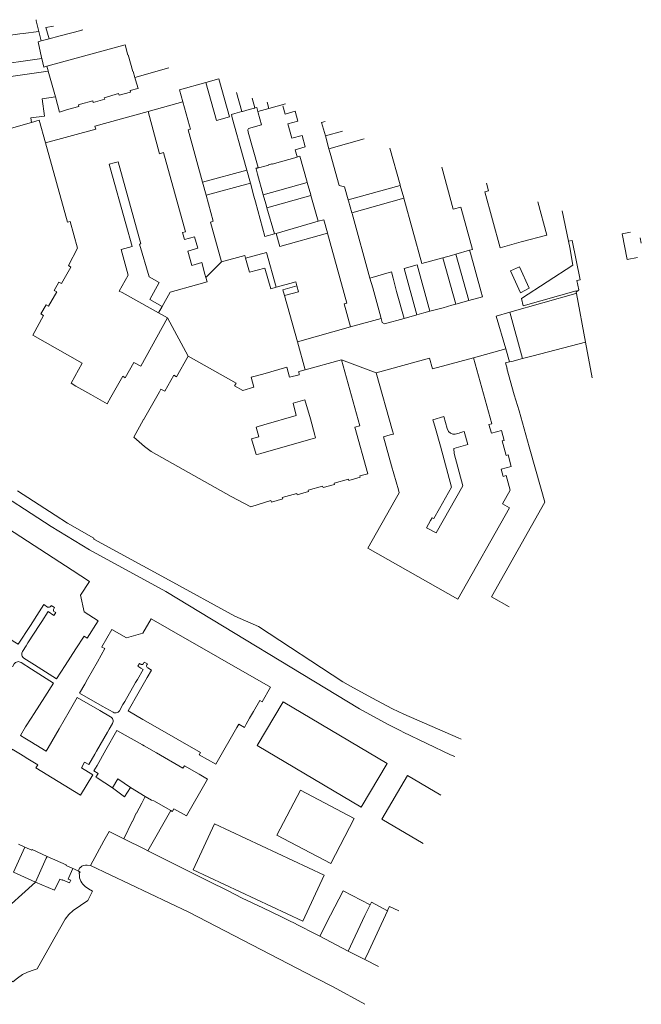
# Model space of a CAD drawing. Header units: metres. Extents: x 135785 to 137489, y 452643 to 455118.
# Tile 48 of 48: x 137239 to 137489, y 454464 to 454860. Entities that reach past the tile are written whole.
import ezdxf

# ---------------------------------------------------------------- set-up
doc = ezdxf.new("R2010")
doc.units = ezdxf.units.M
doc.layers.add('B-RO-KG-GRENS_PERCEEL-G', color=211, linetype='Continuous', lineweight=9)

msp = doc.modelspace()

# ---------------------------------------------------------------- linework, layer by layer
at = {"layer": 'B-RO-KG-GRENS_PERCEEL-G', "flags": 128}
for points in [[(137246.794, 454855.147), (137245.717, 454859.424), (137245.695, 454859.917)], [(137240.4, 454854.42), (137246.794, 454855.147)], [(137247.744, 454851.376), (137246.794, 454855.147)], [(137252.667, 454857.384), (137249.594, 454856.751), (137250.892, 454852.215)], [(137254.738, 454853.239), (137264.21, 454855.706), (137264.107, 454856.035)], [(137227.68, 454852.607), (137239.163, 454854.244)], [(137239.163, 454854.244), (137240.4, 454854.42)], [(137247.871, 454844.7), (137246.427, 454851.025), (137247.744, 454851.376)], [(137247.744, 454851.376), (137250.892, 454852.215)], [(137250.892, 454852.215), (137254.738, 454853.239)], [(137250.013, 454841.199), (137280.841, 454849.685)], [(137285.354, 454836.751), (137284.7, 454839.09), (137284.555, 454839.05), (137282.694, 454845.763), (137282.55, 454845.72), (137281.417, 454849.843), (137280.841, 454849.685)], [(137227.091, 454841.363), (137247.957, 454844.322)], [(137247.957, 454844.322), (137247.871, 454844.7)], [(137249.981, 454841.19), (137248.749, 454840.851), (137247.957, 454844.322)], [(137250.524, 454839.234), (137227.869, 454836.019)], [(137250.013, 454841.199), (137249.981, 454841.19)], [(137250.486, 454839.37), (137249.981, 454841.19)], [(137250.524, 454839.234), (137250.486, 454839.37)], [(137253.396, 454828.891), (137250.524, 454839.234)], [(137298.98, 454840.555), (137285.354, 454836.751)], [(137285.354, 454836.751), (137285.64, 454835.73)], [(137285.64, 454835.73), (137286.604, 454832.286), (137286.484, 454832.255)], [(137319.058, 454836.196), (137313.86, 454834.75)], [(137319.058, 454836.196), (137323.338, 454820.894)], [(137253.396, 454828.891), (137255.08, 454822.829), (137258.282, 454823.813), (137262.86, 454825.094), (137262.667, 454825.79), (137263.532, 454826.047), (137268.423, 454827.368), (137268.61, 454826.688), (137273.219, 454827.969), (137273.047, 454828.587), (137278.819, 454830.218), (137279, 454829.563), (137283.61, 454830.83), (137283.43, 454831.46), (137286.484, 454832.255)], [(137313.86, 454834.75), (137303.194, 454831.782), (137304.564, 454826.92)], [(137313.86, 454834.75), (137318.137, 454819.456)], [(137248.04, 454828.11), (137249.017, 454821.228), (137243.581, 454820.449)], [(137248.04, 454828.11), (137253.396, 454828.891)], [(137328.296, 454823.015), (137326.161, 454830.678)], [(137333.511, 454824.454), (137332.409, 454828.408)], [(137304.564, 454826.92), (137290.651, 454823.073)], [(137307.295, 454817.234), (137304.564, 454826.92)], [(137328.534, 454823.079), (137331.28, 454823.819)], [(137331.28, 454823.819), (137333.417, 454824.425)], [(137333.511, 454824.454), (137333.417, 454824.425)], [(137334.73, 454823.073), (137334.304, 454824.695), (137333.511, 454824.454)], [(137334.73, 454823.073), (137339.09, 454824.3)], [(137338.4, 454826.76), (137339.09, 454824.3)], [(137345.785, 454826.128), (137339.09, 454824.3)], [(137353.719, 454808.813), (137352.454, 454813.407), (137348.407, 454812.282), (137346.813, 454818.063), (137350.844, 454819.188), (137349.75, 454823.14), (137345.72, 454822), (137344.79, 454825.299)], [(137243.581, 454820.449), (137243.825, 454818.669)], [(137246.939, 454819.541), (137243.825, 454818.669)], [(137249.464, 454810.404), (137246.939, 454819.541)], [(137290.651, 454823.073), (137269.27, 454817.16), (137269.66, 454815.96), (137249.464, 454810.404)], [(137290.651, 454823.073), (137295.264, 454806.095), (137296.809, 454806.527), (137305.61, 454774.69), (137304.48, 454774.43), (137305.31, 454771.6), (137309.313, 454772.688), (137310.579, 454768.125), (137306.547, 454767), (137308.157, 454761.219), (137312.19, 454762.34), (137313.47, 454757.74)], [(137318.137, 454819.456), (137323.338, 454820.894)], [(137325.441, 454822.245), (137324.076, 454821.871)], [(137324.076, 454821.871), (137324.44, 454820.555)], [(137324.44, 454820.555), (137328.821, 454804.739)], [(137325.441, 454822.245), (137328.296, 454823.015)], [(137328.296, 454823.015), (137328.534, 454823.079)], [(137334.008, 454800.109), (137333.94, 454800.35), (137334.797, 454800.59), (137330.821, 454814.775), (137330.707, 454815.748), (137330.968, 454816.198), (137336.209, 454817.673), (137334.87, 454822.54)], [(137334.87, 454822.54), (137334.73, 454823.073)], [(137243.825, 454818.669), (137230.919, 454815.055)], [(137306.747, 454815.664), (137307.666, 454815.918)], [(137312.52, 454794.601), (137306.747, 454815.664)], [(137307.295, 454817.234), (137307.666, 454815.918)], [(137361.826, 454813.236), (137360.321, 454818.681), (137361.759, 454819.09)], [(137361.826, 454813.236), (137368.761, 454815.198)], [(137363.266, 454808.028), (137361.826, 454813.236)], [(137363.266, 454808.028), (137377.383, 454812.065)], [(137274.217, 454705.655), (137267.588, 454709.41), (137261.662, 454712.721), (137259.7, 454713.916), (137264.216, 454721.923), (137244.313, 454733.243), (137248.61, 454741.178), (137247.619, 454741.738), (137249.708, 454745.415), (137250.704, 454744.847), (137253.97, 454750.663), (137252.981, 454751.219), (137254.821, 454754.52), (137255.842, 454753.943), (137259.649, 454760.592), (137258.633, 454761.172), (137262.251, 454768.161), (137259.301, 454778.931), (137258.241, 454778.641), (137249.464, 454810.404)], [(137350.485, 454804.844), (137349.688, 454807.688), (137353.719, 454808.813)], [(137363.726, 454806.363), (137363.266, 454808.028)], [(137387.791, 454808.283), (137391.858, 454793.599)], [(137330.276, 454799.51), (137328.821, 454804.739)], [(137350.517, 454804.728), (137340.42, 454801.854)], [(137351.625, 454805.157), (137350.485, 454804.844)], [(137350.517, 454804.728), (137350.485, 454804.844)], [(137354.543, 454794.639), (137351.625, 454805.157)], [(137371.052, 454787.572), (137369.589, 454792.85), (137367.36, 454793.317), (137363.726, 454806.363)], [(137275.066, 454801.875), (137277.054, 454802.391), (137278.56, 454802.817), (137287.773, 454769.904), (137287.231, 454769.744), (137291.05, 454756.658), (137295.101, 454754.417), (137291.307, 454747.604), (137296.318, 454744.788)], [(137275.066, 454801.875), (137275.46, 454800.436)], [(137279.074, 454750.953), (137282.642, 454757.358), (137279.811, 454767.621), (137284.268, 454768.826), (137281.666, 454777.899), (137275.46, 454800.436)], [(137330.276, 454799.51), (137312.52, 454794.601)], [(137330.286, 454799.473), (137330.276, 454799.51)], [(137330.286, 454799.473), (137331.718, 454794.214)], [(137334.008, 454800.109), (137338.99, 454801.47)], [(137334.029, 454800.04), (137334.008, 454800.109)], [(137334.644, 454797.905), (137334.029, 454800.04)], [(137338.961, 454801.579), (137340.39, 454801.97)], [(137338.961, 454801.579), (137338.99, 454801.47)], [(137340.42, 454801.854), (137340.39, 454801.97)], [(137419.776, 454767.295), (137420.902, 454767.607), (137416.188, 454784.622), (137413.212, 454783.827), (137408.611, 454800.718)], [(137336.896, 454789.628), (137334.644, 454797.905)], [(137313.95, 454789.386), (137312.52, 454794.601)], [(137313.95, 454789.386), (137331.718, 454794.214)], [(137331.718, 454794.214), (137333.128, 454789.036)], [(137354.573, 454794.531), (137336.896, 454789.628)], [(137354.573, 454794.531), (137354.543, 454794.639)], [(137355.936, 454789.618), (137354.573, 454794.531)], [(137371.052, 454787.572), (137391.918, 454793.381)], [(137391.858, 454793.599), (137391.918, 454793.381)], [(137391.918, 454793.381), (137393.322, 454788.312)], [(137440.498, 454770.64), (137432.041, 454768.321), (137425.901, 454790.851), (137427.341, 454791.221), (137426.535, 454794.204)], [(137320.18, 454762.61), (137315.714, 454778.597), (137316.8, 454778.99), (137313.95, 454789.386)], [(137333.722, 454786.784), (137333.128, 454789.036)], [(137336.921, 454789.537), (137336.896, 454789.628)], [(137338.355, 454784.457), (137337.907, 454786.005), (137336.921, 454789.537)], [(137356.019, 454789.318), (137338.365, 454784.421)], [(137356.019, 454789.318), (137355.936, 454789.618)], [(137358.891, 454778.969), (137356.019, 454789.318)], [(137393.341, 454788.245), (137372.492, 454782.375)], [(137393.322, 454788.312), (137393.341, 454788.245)], [(137393.341, 454788.245), (137400.616, 454761.978), (137409.047, 454764.32)], [(137333.722, 454786.784), (137337.575, 454772.855)], [(137338.365, 454784.421), (137338.355, 454784.457)], [(137341.404, 454773.915), (137338.365, 454784.421)], [(137371.157, 454787.192), (137371.052, 454787.572)], [(137372.492, 454782.375), (137371.157, 454787.192)], [(137450.758, 454773.427), (137447.116, 454786.726)], [(137372.563, 454782.119), (137372.492, 454782.375)], [(137379.758, 454756.16), (137372.563, 454782.119)], [(137459.522, 454770.971), (137457.002, 454783.134)], [(137358.891, 454778.969), (137342.019, 454774.092)], [(137361.188, 454779.594), (137358.891, 454778.969)], [(137362.655, 454774.318), (137361.188, 454779.594)], [(137337.575, 454772.855), (137341.404, 454773.915)], [(137341.404, 454773.915), (137342.019, 454774.092)], [(137343.487, 454768.78), (137342.019, 454774.092)], [(137362.71, 454774.121), (137343.487, 454768.78)], [(137362.71, 454774.121), (137362.655, 454774.318)], [(137371.92, 454736.52), (137369.34, 454745.8), (137370.49, 454746.13), (137362.71, 454774.121)], [(137440.498, 454770.64), (137450.758, 454773.427)], [(137481.026, 454773.882), (137484.402, 454774.561)], [(137483.104, 454763.544), (137481.026, 454773.882)], [(137488.262, 454772.373), (137488.73, 454770.202)], [(137460.061, 454768.371), (137461.282, 454761.297), (137440.64, 454747.92), (137441.317, 454744.991), (137462.518, 454751.032)], [(137459.522, 454770.971), (137461.008, 454771.271)], [(137460.061, 454768.371), (137459.522, 454770.971)], [(137461.008, 454771.271), (137464.195, 454755.414)], [(137320.18, 454762.61), (137329.47, 454765.19), (137329.78, 454764.08)], [(137342.097, 454752.434), (137338.17, 454766.38), (137329.78, 454764.08)], [(137337.512, 454760.186), (137331.314, 454758.486), (137329.78, 454764.08)], [(137409.047, 454764.32), (137412.47, 454765.271)], [(137414.258, 454745.704), (137409.047, 454764.32)], [(137412.47, 454765.271), (137414.249, 454765.764)], [(137414.249, 454765.764), (137419.776, 454767.295)], [(137419.461, 454747.148), (137414.249, 454765.764)], [(137419.461, 454747.148), (137424.958, 454748.674), (137424.255, 454751.057), (137420.088, 454766.163)], [(137419.776, 454767.295), (137420.088, 454766.163)], [(137487.233, 454764.374), (137483.104, 454763.544)], [(137313.842, 454756.409), (137320.18, 454762.61)], [(137337.512, 454760.186), (137339.935, 454751.829), (137342.097, 454752.434)], [(137398.724, 454761.452), (137393.505, 454760.032)], [(137398.635, 454741.369), (137393.505, 454760.032)], [(137403.85, 454742.81), (137398.724, 454761.452)], [(137310.102, 454753.407), (137314.35, 454754.59), (137313.842, 454756.409)], [(137313.47, 454757.74), (137313.842, 454756.409)], [(137379.758, 454756.16), (137388.45, 454758.61)], [(137380.852, 454752.211), (137379.758, 454756.16)], [(137389.1, 454756.09), (137388.45, 454758.61)], [(137390.464, 454750.747), (137389.1, 454756.09)], [(137310.102, 454753.407), (137299.48, 454750.49), (137296.318, 454744.788)], [(137347.58, 454753.969), (137342.097, 454752.434)], [(137350.407, 454753.039), (137344.8, 454751.48), (137345.457, 454749.117)], [(137347.58, 454753.969), (137349.969, 454754.633), (137350.407, 454753.039)], [(137350.407, 454753.039), (137351.056, 454750.674)], [(137380.852, 454752.211), (137383.771, 454741.987)], [(137464.195, 454755.414), (137462.847, 454755.143)], [(137462.847, 454755.143), (137463.585, 454751.472)], [(137279.074, 454750.953), (137280.241, 454750.305)], [(137280.241, 454750.305), (137294.874, 454742.184)], [(137345.457, 454749.117), (137351.056, 454750.674)], [(137350.609, 454730.578), (137345.457, 454749.117)], [(137393.428, 454739.924), (137390.464, 454750.747)], [(137462.715, 454749.97), (137462.437, 454749.892), (137435.916, 454742.43)], [(137462.518, 454751.032), (137462.619, 454750.486)], [(137463.585, 454751.472), (137462.619, 454750.486)], [(137462.619, 454750.486), (137462.715, 454749.97)], [(137462.715, 454749.97), (137466.345, 454730.452)], [(137296.318, 454744.788), (137294.874, 454742.184)], [(137403.85, 454742.81), (137409.09, 454744.251), (137412.604, 454745.245), (137414.258, 454745.704)], [(137414.258, 454745.704), (137419.461, 454747.148)], [(137129.834, 454741.958), (137133.115, 454739.261), (137197.718, 454693.002), (137225.242, 454673.564), (137251.721, 454656.421), (137267.15, 454646.977), (137297.748, 454630.303), (137375.5, 454583.156), (137387.047, 454576.9), (137392.127, 454574.311), (137393.065, 454573.753), (137412.132, 454564.722), (137413.795, 454563.985)], [(137298.484, 454740.182), (137287.676, 454720.706)], [(137294.874, 454742.184), (137298.484, 454740.182)], [(137306.708, 454724.854), (137298.484, 454740.182)], [(137384.284, 454739.967), (137383.771, 454741.987)], [(137393.428, 454739.924), (137398.635, 454741.369)], [(137398.635, 454741.369), (137401.384, 454742.132), (137403.85, 454742.81)], [(137435.916, 454742.43), (137430.375, 454740.871), (137434.267, 454727.704)], [(137435.916, 454742.43), (137441.075, 454723.816)], [(137350.609, 454730.578), (137371.92, 454736.52)], [(137384.284, 454739.967), (137371.92, 454736.52)], [(137384.284, 454739.967), (137384.712, 454738.28), (137385.6, 454737.751), (137393.428, 454739.924)], [(137353.742, 454719.307), (137350.609, 454730.578)], [(137445.25, 454724.97), (137466.345, 454730.452)], [(137469.045, 454716.031), (137466.345, 454730.452)], [(137297.32, 454710.69), (137300.94, 454717.12), (137301.99, 454716.53), (137306.708, 454724.854)], [(137353.742, 454719.307), (137351.184, 454718.6), (137351.286, 454717.356), (137347.49, 454716.32), (137346.37, 454720.32), (137336.679, 454717.568), (137332.04, 454716.31), (137333.17, 454712.29), (137328.68, 454711.02), (137325.4, 454712.92), (137325.99, 454713.95), (137306.708, 454724.854)], [(137434.267, 454727.704), (137421.29, 454724.16)], [(137434.267, 454727.704), (137435.794, 454722.54)], [(137445.25, 454724.97), (137441.075, 454723.816)], [(137275.7, 454708.28), (137280.452, 454716.691), (137281.49, 454716.09), (137284.959, 454722.227)], [(137295.195, 454710.482), (137288.832, 454699.264), (137288.751, 454699.309), (137284.851, 454692.291), (137289.163, 454688.492), (137291.935, 454686.458), (137324.009, 454668.379), (137331.841, 454664.341), (137339.991, 454666.763), (137340.141, 454666.219), (137344.719, 454667.469), (137344.554, 454668.065), (137350.379, 454669.673), (137350.532, 454669.125), (137355.079, 454670.375), (137354.921, 454670.942), (137360.738, 454672.548), (137360.891, 454672), (137365.5, 454673.282), (137365.342, 454673.848), (137371.129, 454675.423), (137371.282, 454674.875), (137375.87, 454676.14), (137375.718, 454676.713), (137378.884, 454677.583), (137373.684, 454696.29), (137375.68, 454696.84), (137368.348, 454723.342)], [(137287.676, 454720.706), (137284.959, 454722.227)], [(137368.348, 454723.342), (137353.742, 454719.307)], [(137382.221, 454718.06), (137368.348, 454723.342)], [(137421.29, 454724.16), (137428.72, 454697.63), (137427.55, 454697.3), (137428.524, 454693.822), (137432.56, 454694.901), (137433.66, 454690.94), (137432.849, 454690.72), (137434.438, 454684.895), (137435.266, 454685.125), (137436.516, 454680.5), (137432.485, 454679.407), (137433.298, 454676.498), (137434.454, 454676.813), (137436.06, 454670.96), (137433.02, 454665.54), (137435.77, 454663.932), (137415.071, 454627.142), (137378.838, 454647.663), (137389.932, 454667.092)], [(137382.221, 454718.06), (137403.602, 454724.037), (137404.834, 454719.667), (137421.29, 454724.16)], [(137448.526, 454671.349), (137443.717, 454688.405), (137439.687, 454702.841), (137437.673, 454709.325), (137434.777, 454719.86), (137434.881, 454719.89), (137434.247, 454722.096), (137435.794, 454722.54)], [(137435.794, 454722.54), (137436.718, 454722.612)], [(137441.075, 454723.816), (137436.718, 454722.612)], [(137388.815, 454694.752), (137382.221, 454718.06)], [(137297.32, 454710.69), (137295.802, 454711.553), (137295.195, 454710.482)], [(137275.7, 454708.28), (137274.217, 454705.655)], [(137357.611, 454693.092), (137355.858, 454699.65), (137353.538, 454707.203), (137348.846, 454705.913), (137350.141, 454701.018), (137337.173, 454697.251), (137334.893, 454696.548)], [(137405.047, 454699.22), (137409.416, 454700.506), (137410.744, 454695.677), (137411.317, 454694.574), (137412.074, 454693.864), (137413.021, 454693.499), (137413.993, 454693.438), (137415.62, 454693.86), (137416.07, 454694.11), (137417.6, 454694.535), (137419.061, 454689.306), (137413.424, 454687.739), (137413.524, 454685.758), (137417.06, 454672.758), (137406.307, 454653.786), (137402.424, 454655.881), (137404.121, 454658.834)], [(137405.047, 454699.22), (137405.413, 454697.994)], [(137405.409, 454659.542), (137407.683, 454663.618), (137412.496, 454672.121), (137408.11, 454688.705), (137406.07, 454695.795), (137405.413, 454697.994)], [(137335.124, 454692.411), (137334.11, 454696.307), (137334.893, 454696.548)], [(137357.611, 454693.092), (137357.865, 454692.044)], [(137385.206, 454692.341), (137387.92, 454693.182)], [(137387.92, 454693.182), (137389.165, 454693.525)], [(137388.815, 454694.752), (137389.165, 454693.525)], [(137332.23, 454691.579), (137335.124, 454692.411)], [(137332.23, 454691.579), (137334.081, 454685.233), (137335.044, 454685.488)], [(137357.865, 454692.044), (137335.877, 454685.747), (137335.044, 454685.488)], [(137385.206, 454692.341), (137388.409, 454680.752), (137391.145, 454671.129)], [(137238.142, 454670.646), (137253.314, 454660.951), (137258.286, 454657.653), (137268.821, 454651.736), (137268.792, 454651.355), (137299.137, 454634.835), (137325.541, 454620.385), (137334.949, 454616.18), (137368.848, 454594.039), (137371.929, 454592.232), (137380.494, 454587.553), (137388.834, 454583.206), (137393.411, 454581.054), (137415.213, 454571.524), (137416.325, 454570.947)], [(137389.932, 454667.092), (137391.511, 454669.842), (137391.145, 454671.129)], [(137448.526, 454671.349), (137450.03, 454666.15)], [(137450.03, 454666.15), (137428.52, 454628.136), (137435.653, 454624.136)], [(137260.101, 454638.911), (137221.405, 454663.815)], [(137405.409, 454659.542), (137404.73, 454659.926), (137404.121, 454658.834)], [(137260.101, 454638.911), (137267.126, 454634.344), (137263.541, 454628.771), (137264.971, 454622.071), (137270.531, 454618.461), (137266.154, 454611.576), (137264.961, 454612.361), (137261.655, 454607.276), (137257.287, 454600.541), (137253.791, 454595.141), (137244.994, 454600.805)], [(137210.312, 454627.297), (137237.145, 454609.977), (137238.518, 454609.118), (137243.371, 454616.641)], [(137246.881, 454622.051), (137243.371, 454616.641)], [(137246.881, 454622.051), (137248.761, 454625.006)], [(137247.941, 454618.251), (137250.491, 454622.211)], [(137248.761, 454625.006), (137250.231, 454624.041), (137250.501, 454623.947), (137250.785, 454623.932), (137251.063, 454623.996), (137251.313, 454624.134), (137251.515, 454624.336), (137251.759, 454624.714)], [(137250.491, 454622.211), (137252.811, 454620.697)], [(137253.112, 454623.832), (137251.759, 454624.714)], [(137252.768, 454623.304), (137252.671, 454623.057), (137252.649, 454622.793), (137252.703, 454622.534), (137252.83, 454622.301), (137253.018, 454622.114)], [(137253.112, 454623.832), (137252.768, 454623.304)], [(137253.521, 454621.786), (137252.811, 454620.697)], [(137253.018, 454622.114), (137253.521, 454621.786)], [(137241.631, 454608.461), (137242.39, 454609.659), (137247.131, 454617.041), (137247.941, 454618.251)], [(137265.231, 454593.121), (137266.327, 454595.043), (137270.281, 454602.028), (137273.271, 454607.331), (137272.031, 454607.982), (137272.106, 454608.121), (137276.111, 454615.061), (137281.901, 454611.731), (137288.521, 454613.541), (137291.813, 454619.345), (137299.091, 454615.181)], [(137299.091, 454615.181), (137339.822, 454591.881)], [(137240.771, 454603.491), (137240.591, 454603.636), (137240.319, 454603.936), (137240.111, 454604.284), (137239.974, 454604.666), (137239.915, 454605.067), (137239.936, 454605.472), (137240.036, 454605.865), (137240.211, 454606.231), (137241.631, 454608.461)], [(137236.124, 454599.956), (137236.153, 454600), (137236.892, 454601.162), (137237.126, 454601.477), (137237.418, 454601.738), (137237.758, 454601.935), (137238.13, 454602.058), (137238.52, 454602.104), (137238.91, 454602.07), (137239.286, 454601.957), (137239.631, 454601.771)], [(137239.631, 454601.771), (137243.879, 454599.069)], [(137244.994, 454600.805), (137240.771, 454603.491)], [(137289.126, 454601.89), (137288.855, 454601.411)], [(137289.126, 454601.89), (137290.338, 454601.202)], [(137243.767, 454569.803), (137241.161, 454571.392), (137239.349, 454572.502), (137241.371, 454575.861), (137243.662, 454579.426), (137244.831, 454581.251), (137249.187, 454588.004), (137252.681, 454593.411), (137243.879, 454599.069)], [(137280.547, 454584.846), (137281.272, 454586.04), (137285.641, 454593.681), (137286.361, 454594.921), (137288.691, 454599.011)], [(137286.524, 454600.237), (137287.169, 454601.377)], [(137287.786, 454599.523), (137286.524, 454600.237)], [(137287.031, 454590.111), (137290.281, 454595.701), (137291.982, 454598.74)], [(137287.682, 454601.087), (137287.169, 454601.377)], [(137287.682, 454601.087), (137287.886, 454600.964), (137288.118, 454600.912), (137288.354, 454600.938), (137288.571, 454601.037), (137288.743, 454601.201), (137288.855, 454601.411)], [(137288.691, 454599.011), (137287.786, 454599.523)], [(137290.338, 454601.202), (137290.141, 454600.861), (137290.04, 454600.615), (137290.017, 454600.349), (137290.113, 454600)], [(137290.113, 454600), (137290.276, 454599.79), (137290.481, 454599.621), (137291.982, 454598.74)], [(137272.231, 454584.251), (137263.141, 454589.441), (137265.231, 454593.121)], [(137287.031, 454590.111), (137282.574, 454582.324)], [(137339.822, 454591.881), (137336.463, 454586.008)], [(137245.326, 454568.851), (137245.488, 454568.749), (137249.701, 454566.178), (137250.503, 454567.495), (137254.918, 454575.124), (137258.92, 454582.071), (137262.121, 454587.651), (137271.211, 454582.461)], [(137335.491, 454586.564), (137332.921, 454582.071)], [(137376.281, 454543.712), (137334.466, 454568.481), (137344.863, 454586.033), (137386.678, 454561.264)], [(137336.463, 454586.008), (137335.491, 454586.564)], [(137275.556, 454580.003), (137271.211, 454582.461)], [(137272.231, 454584.251), (137276.574, 454581.781)], [(137280.547, 454584.846), (137279.193, 454582.373), (137278.929, 454582.071), (137278.611, 454581.827), (137278.251, 454581.652), (137277.864, 454581.551), (137277.464, 454581.529), (137277.067, 454581.586), (137276.574, 454581.781)], [(137282.574, 454582.324), (137288.514, 454578.925), (137293.494, 454576.079), (137311.697, 454565.668)], [(137332.921, 454582.071), (137331.36, 454579.36)], [(137275.556, 454580.003), (137275.82, 454579.828), (137276.108, 454579.552), (137276.334, 454579.224), (137276.491, 454578.858), (137276.572, 454578.468), (137276.573, 454578.069), (137276.495, 454577.678), (137276.341, 454577.311), (137275.01, 454574.988)], [(137331.36, 454579.36), (137330, 454576.94)], [(137275.01, 454574.988), (137274.306, 454573.758), (137269.921, 454566.111), (137269.251, 454564.901), (137266.881, 454560.771)], [(137273.674, 454566.725), (137278.091, 454574.511), (137288.38, 454568.631), (137289.012, 454568.266), (137293.987, 454565.427), (137304.659, 454559.328)], [(137318.391, 454561.841), (137326.341, 454575.691)], [(137327.028, 454576.959), (137326.341, 454575.691)], [(137329.295, 454575.685), (137327.028, 454576.959)], [(137330, 454576.94), (137329.295, 454575.685)], [(137235.233, 454565.665), (137236, 454566.938), (137238.034, 454565.701), (137239.999, 454564.518), (137240.211, 454564.381), (137240.415, 454564.261)], [(137245.326, 454568.851), (137243.767, 454569.803)], [(137273.674, 454566.725), (137270.201, 454560.371), (137268.831, 454558.241)], [(137241.977, 454563.313), (137240.415, 454564.261)], [(137242.118, 454563.236), (137241.977, 454563.313)], [(137263.842, 454559.492), (137268.441, 454556.701), (137263.471, 454548.531), (137245.58, 454559.406), (137246.346, 454560.664), (137244.314, 454561.892), (137242.335, 454563.111), (137242.118, 454563.236)], [(137311.146, 454564.705), (137311.697, 454565.668)], [(137311.146, 454564.705), (137317.84, 454560.877)], [(137265.146, 454561.766), (137263.842, 454559.492)], [(137266.881, 454560.771), (137265.146, 454561.766)], [(137305.205, 454560.283), (137304.659, 454559.328)], [(137305.205, 454560.283), (137311.152, 454556.885), (137314.478, 454554.96)], [(137318.391, 454561.841), (137317.84, 454560.877)], [(137386.678, 454561.264), (137376.281, 454543.712)], [(137270.528, 454557.135), (137268.831, 454558.241)], [(137269.677, 454555.745), (137270.528, 454557.135)], [(137276.321, 454551.481), (137270.168, 454555.427), (137269.677, 454555.745)], [(137283.571, 454551.622), (137278.471, 454555.011), (137276.321, 454551.481)], [(137313.933, 454554.005), (137314.478, 454554.96)], [(137394.891, 454556.399), (137384.494, 454538.847)], [(137394.891, 454556.399), (137408.179, 454548.528)], [(137276.321, 454551.481), (137281.162, 454547.88)], [(137281.162, 454547.88), (137283.571, 454551.622)], [(137289.482, 454547.906), (137283.571, 454551.622)], [(137313.933, 454554.005), (137306.011, 454540.141), (137300.996, 454543.008)], [(137363.974, 454521.057), (137342.334, 454532.44), (137351.831, 454550.495), (137373.471, 454539.112)], [(137289.482, 454547.906), (137288.061, 454545.281), (137285.96, 454541.244), (137285.896, 454541.273), (137284.348, 454537.892), (137284.212, 454537.955), (137280.914, 454530.949)], [(137299.781, 454542.261), (137292.961, 454546.211), (137292.011, 454546.441), (137289.482, 454547.906)], [(137300.996, 454543.008), (137300.45, 454542.053)], [(137290.591, 454526.181), (137299.781, 454542.261)], [(137299.781, 454542.261), (137300.373, 454541.918)], [(137300.45, 454542.053), (137300.373, 454541.918)], [(137373.471, 454539.112), (137363.974, 454521.057)], [(137401.089, 454529.016), (137384.494, 454538.847)], [(137352.723, 454497.861), (137308.715, 454518.482), (137317.371, 454536.955), (137361.379, 454516.333)], [(137280.914, 454530.949), (137275.003, 454533.861), (137272.921, 454530.142)], [(137290.591, 454526.181), (137289.291, 454526.822), (137280.914, 454530.949)], [(137245.425, 454513.603), (137236.565, 454517.493), (137241.19, 454527.643)], [(137241.19, 454527.643), (137238.552, 454528.826)], [(137241.19, 454527.643), (137243.944, 454526.408), (137244.039, 454526.616), (137250.08, 454523.918)], [(137272.921, 454530.142), (137267.461, 454520.219)], [(137249.753, 454523.194), (137245.425, 454513.603)], [(137249.753, 454523.194), (137250.08, 454523.918)], [(137250.08, 454523.918), (137257.768, 454520.484), (137257.687, 454520.302), (137260.439, 454519.075)], [(137290.591, 454526.181), (137309.866, 454516.46)], [(137260.439, 454519.075), (137258.826, 454515.453), (137258.55, 454514.799), (137259.556, 454514.352), (137259.038, 454513.316), (137256.205, 454514.537), (137256.076, 454514.309), (137255.166, 454514.75), (137253.016, 454510.27), (137245.425, 454513.603)], [(137260.439, 454519.075), (137260.78, 454518.913), (137262.685, 454518.008)], [(137267.461, 454520.219), (137266.218, 454520.409), (137265.557, 454520.39), (137264.54, 454520.247), (137263.978, 454519.948), (137263.619, 454519.57), (137263.132, 454519.118), (137262.796, 454518.486), (137262.685, 454518.008)], [(137377.642, 454464.491), (137364.955, 454471.569), (137357.83, 454475.127), (137306.995, 454501.433), (137267.461, 454520.219)], [(137262.685, 454518.008), (137262.663, 454517.912)], [(137262.663, 454517.912), (137263.309, 454517.577), (137263.189, 454517.35), (137263.019, 454517.435), (137263.045, 454515.912)], [(137263.045, 454515.912), (137263.056, 454515.34)], [(137263.056, 454515.34), (137263.324, 454514.645), (137263.654, 454513.977), (137264.044, 454513.342), (137264.489, 454512.745), (137264.987, 454512.19), (137265.533, 454511.683), (137266.122, 454511.228), (137266.751, 454510.828)], [(137309.866, 454516.46), (137315.149, 454513.869)], [(137361.379, 454516.333), (137352.723, 454497.861)], [(137245.425, 454513.603), (137215.006, 454486.249)], [(137266.751, 454510.828), (137268.288, 454509.977), (137266.388, 454506.187), (137260.533, 454502.138), (137258.745, 454500.577), (137257.319, 454498.704), (137251.574, 454488.46)], [(137315.149, 454513.869), (137322.505, 454510.192)], [(137322.505, 454510.192), (137328.488, 454507.1)], [(137336.76, 454503.187), (137328.488, 454507.1)], [(137368.959, 454510.038), (137363.869, 454500.338), (137359.622, 454491.795)], [(137379.896, 454504.477), (137368.959, 454510.038)], [(137340.353, 454501.487), (137336.76, 454503.187)], [(137371.05, 454485.89), (137377.662, 454500.135), (137379.896, 454504.477)], [(137386.75, 454502.084), (137380.398, 454505.572), (137379.896, 454504.477)], [(137387.084, 454502.811), (137387.535, 454503.794), (137391.289, 454502.047)], [(137340.353, 454501.487), (137343.982, 454499.765)], [(137348.221, 454497.646), (137343.982, 454499.765)], [(137386.75, 454502.084), (137379.267, 454485.811), (137377.75, 454482.428)], [(137387.084, 454502.811), (137386.75, 454502.084)], [(137348.579, 454497.467), (137348.221, 454497.646)], [(137351.401, 454496.057), (137348.579, 454497.467)], [(137351.401, 454496.057), (137357.174, 454493.06)], [(137359.622, 454491.795), (137357.174, 454493.06)], [(137371.05, 454485.89), (137359.622, 454491.795)], [(137251.574, 454488.46), (137246.146, 454478.783), (137244.93, 454478.355)], [(137244.93, 454478.355), (137242.268, 454477.419), (137240.147, 454476.399), (137238.218, 454475.023), (137236.366, 454473.494), (137215.006, 454486.249)], [(137377.75, 454482.428), (137371.05, 454485.89)], [(137377.75, 454482.428), (137383.146, 454479.64)]]:
    msp.add_lwpolyline(points, dxfattribs=at)
msp.add_lwpolyline([(137436.26, 454759.03), (137439.781, 454760.672), (137443.711, 454752.05), (137440.164, 454750.281)], close=True, dxfattribs=at)

doc.saveas('drawing.dxf')
